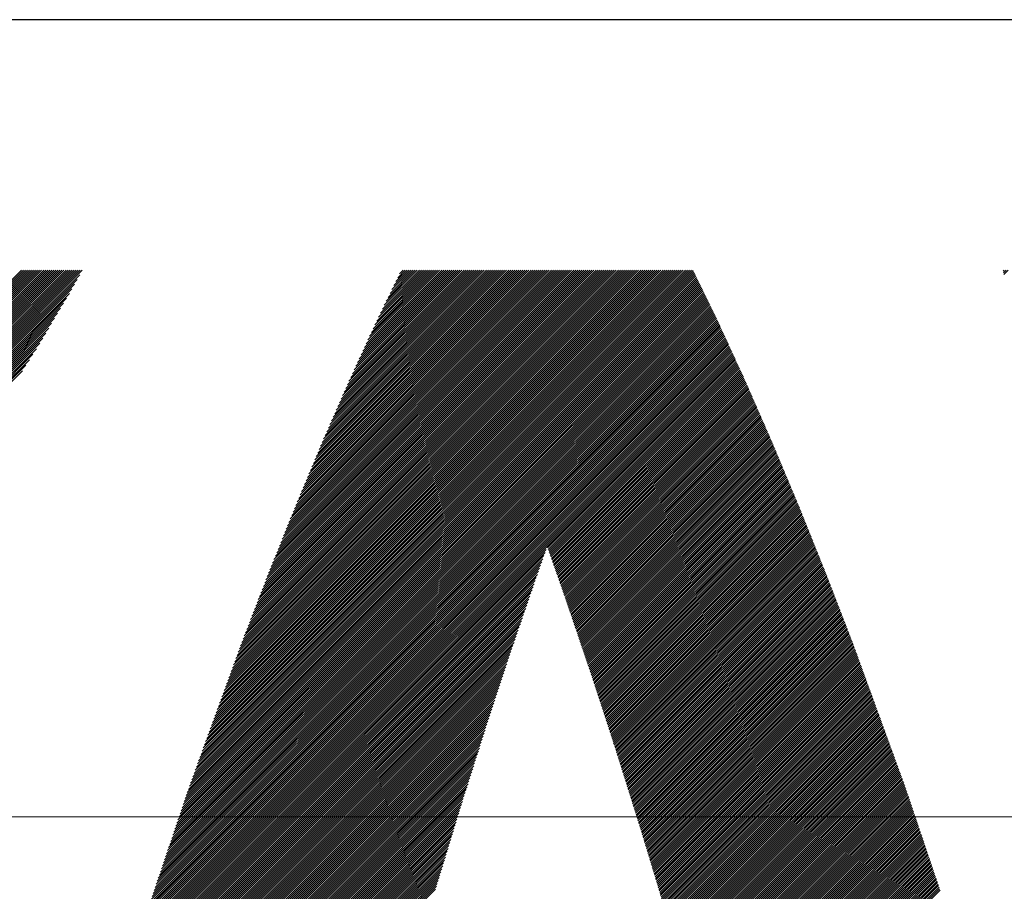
# Model space of a CAD drawing. Header units: millimetres. Extents: x 0 to 840, y 0 to 594.
# Tile 22 of 148: x 194.76 to 199.08, y 278.09 to 281.92. Entities that reach past the tile are written whole.
import ezdxf

# ---------------------------------------------------------------- set-up
doc = ezdxf.new("R2010")
doc.units = ezdxf.units.MM
doc.header["$LTSCALE"] = 0.36378
doc.linetypes.add('CENTER', pattern=[50.8, 31.75, -6.35, 6.35, -6.35])
doc.layers.add('NoLayerName_001', color=7, linetype='Continuous')
doc.layers.add('NoLayerName_002', color=7, linetype='Continuous')

# ---------------------------------------------------------------- blocks, each defined once
blk = doc.blocks.new('JZB_0013')
at = {"layer": 'NoLayerName_002', "color": 164, "linetype": 'Continuous', "lineweight": 25}
for p, q in [((14.2176, 2.3666), (16.6906, 4.8396)), ((14.2216, 2.3617), (16.6995, 4.8396)), ((14.2256, 2.3568), (16.7084, 4.8396)), ((14.2296, 2.3519), (16.7173, 4.8396)), ((14.2336, 2.347), (16.7262, 4.8396)), ((14.2376, 2.3421), (16.7351, 4.8396)), ((14.2416, 2.3372), (16.744, 4.8396)), ((14.2457, 2.3323), (16.7529, 4.8396)), ((14.2497, 2.3274), (16.7618, 4.8396)), ((14.2537, 2.3225), (16.7707, 4.8396)), ((14.2577, 2.3176), (16.7796, 4.8396)), ((14.2617, 2.3127), (16.7886, 4.8396)), ((14.2657, 2.3078), (16.7975, 4.8396)), ((14.2697, 2.3029), (16.8064, 4.8396)), ((14.2737, 2.298), (16.8153, 4.8396)), ((14.2777, 2.2931), (16.8242, 4.8396)), ((14.2817, 2.2882), (16.8331, 4.8396)), ((14.2856, 2.2832), (16.842, 4.8396)), ((14.2895, 2.2781), (16.8509, 4.8396)), ((14.2933, 2.273), (16.8598, 4.8396)), ((14.2971, 2.268), (16.8687, 4.8396)), ((14.3009, 2.2629), (16.8776, 4.8396)), ((14.3048, 2.2578), (16.8865, 4.8396)), ((14.3086, 2.2527), (16.8955, 4.8396)), ((14.3124, 2.2476), (16.9044, 4.8396)), ((14.3162, 2.2425), (16.9133, 4.8396)), ((14.3201, 2.2374), (16.9222, 4.8396)), ((14.3239, 2.2324), (16.9311, 4.8396)), ((14.3277, 2.2273), (16.94, 4.8396)), ((14.3315, 2.2222), (16.9489, 4.8396)), ((14.3354, 2.2171), (16.9578, 4.8396)), ((17.4634, 2.6727), (19.6307, 4.8399)), ((17.4685, 2.6867), (19.6218, 4.8399)), ((17.4737, 2.7007), (19.6129, 4.8399)), ((17.4788, 2.7147), (19.604, 4.8399)), ((17.4839, 2.7287), (19.595, 4.8399)), ((17.489, 2.7427), (19.5861, 4.8399)), ((17.4941, 2.7568), (19.5772, 4.8399)), ((17.4992, 2.7708), (19.5683, 4.8399)), ((17.5043, 2.7848), (19.5594, 4.8399)), ((17.5094, 2.7988), (19.5505, 4.8399)), ((17.5145, 2.8128), (19.5416, 4.8399)), ((17.5196, 2.8268), (19.5327, 4.8399)), ((17.5247, 2.8409), (19.5238, 4.8399)), ((17.5298, 2.8549), (19.5149, 4.8399)), ((17.5349, 2.8689), (19.506, 4.8399)), ((17.5401, 2.8829), (19.497, 4.8399)), ((17.5452, 2.8969), (19.4881, 4.8399)), ((17.5503, 2.9109), (19.4792, 4.8399)), ((17.5554, 2.925), (19.4703, 4.8399)), ((17.5605, 2.939), (19.4614, 4.8399)), ((17.5656, 2.953), (19.4525, 4.8399)), ((17.5707, 2.967), (19.4436, 4.8399)), ((17.5758, 2.981), (19.4347, 4.8399)), ((17.5809, 2.995), (19.4258, 4.8399)), ((17.586, 3.0091), (19.4169, 4.8399)), ((17.5911, 3.0231), (19.408, 4.8399)), ((17.5962, 3.0371), (19.3991, 4.8399)), ((17.6014, 3.0511), (19.3901, 4.8399)), ((17.6065, 3.0651), (19.3812, 4.8399)), ((17.6116, 3.0791), (19.3723, 4.8399)), ((17.6167, 3.0932), (19.3634, 4.8399)), ((17.6218, 3.1072), (19.3545, 4.8399)), ((17.6269, 3.1212), (19.3456, 4.8399)), ((17.632, 3.1352), (19.3367, 4.8399)), ((17.6371, 3.1492), (19.3278, 4.8399)), ((17.6422, 3.1632), (19.3189, 4.8399)), ((17.6473, 3.1773), (19.31, 4.8399)), ((17.6524, 3.1913), (19.3011, 4.8399)), ((17.6575, 3.2053), (19.2922, 4.8399)), ((17.6631, 3.2198), (19.2832, 4.8399)), ((17.6687, 3.2343), (19.2743, 4.8399)), ((17.6743, 3.2488), (19.2654, 4.8399)), ((17.6799, 3.2633), (19.2565, 4.8399)), ((17.6855, 3.2778), (19.2476, 4.8399)), ((17.6911, 3.2923), (19.2387, 4.8399)), ((17.6967, 3.3068), (19.2298, 4.8399)), ((17.7023, 3.3213), (19.2209, 4.8399)), ((17.7079, 3.3358), (19.212, 4.8399)), ((17.7135, 3.3504), (19.2031, 4.8399)), ((17.7191, 3.3649), (19.1942, 4.8399)), ((17.7247, 3.3794), (19.1853, 4.8399)), ((17.7303, 3.3939), (19.1763, 4.8399)), ((17.7359, 3.4084), (19.1674, 4.8399)), ((17.7415, 3.4229), (19.1585, 4.8399)), ((17.7471, 3.4374), (19.1496, 4.8399)), ((17.7527, 3.4519), (19.1407, 4.8399)), ((17.7583, 3.4664), (19.1318, 4.8399)), ((17.7639, 3.4809), (19.1229, 4.8399)), ((17.7695, 3.4954), (19.114, 4.8399)), ((17.7751, 3.5099), (19.1051, 4.8399)), ((17.7811, 3.5248), (19.0962, 4.8399)), ((17.7871, 3.5397), (19.0873, 4.8399)), ((17.7931, 3.5546), (19.0784, 4.8399)), ((17.799, 3.5695), (19.0694, 4.8399)), ((17.805, 3.5844), (19.0605, 4.8399)), ((17.811, 3.5993), (19.0516, 4.8399)), ((17.817, 3.6141), (19.0427, 4.8399)), ((17.8229, 3.629), (19.0338, 4.8399)), ((17.8289, 3.6439), (19.0249, 4.8399)), ((17.8349, 3.6588), (19.016, 4.8399)), ((17.8409, 3.6737), (19.0071, 4.8399)), ((17.8468, 3.6886), (18.9982, 4.8399)), ((17.8528, 3.7034), (18.9893, 4.8399)), ((17.8588, 3.7183), (18.9804, 4.8399)), ((17.8648, 3.7332), (18.9715, 4.8399)), ((17.8707, 3.7481), (18.9625, 4.8399)), ((17.8767, 3.763), (18.9536, 4.8399)), ((17.8827, 3.7779), (18.9447, 4.8399)), ((17.8887, 3.7927), (18.9358, 4.8399)), ((17.8948, 3.8078), (18.9269, 4.8399)), ((17.9012, 3.8231), (18.918, 4.8399)), ((17.9076, 3.8384), (18.9091, 4.8399)), ((17.914, 3.8537), (18.9002, 4.8399)), ((17.9204, 3.869), (18.8913, 4.8399)), ((17.9268, 3.8844), (18.8824, 4.8399)), ((17.9332, 3.8997), (18.8735, 4.8399)), ((17.9396, 3.915), (18.8646, 4.8399)), ((17.9461, 3.9303), (18.8556, 4.8399)), ((17.9525, 3.9456), (18.8467, 4.8399)), ((17.9589, 3.961), (18.8378, 4.8399)), ((17.9653, 3.9763), (18.8289, 4.8399)), ((17.9717, 3.9916), (18.82, 4.8399)), ((17.9781, 4.0069), (18.8111, 4.8399)), ((17.9845, 4.0222), (18.8022, 4.8399)), ((17.9909, 4.0375), (18.7933, 4.8399)), ((17.9973, 4.0529), (18.7844, 4.8399)), ((18.0038, 4.0682), (18.7755, 4.8399)), ((18.0102, 4.0835), (18.7666, 4.8399)), ((18.017, 4.0993), (18.7576, 4.8399)), ((18.024, 4.1151), (18.7487, 4.8399)), ((18.0309, 4.131), (18.7398, 4.8399)), ((18.0378, 4.1468), (18.7309, 4.8399)), ((18.0448, 4.1626), (18.722, 4.8399)), ((18.0517, 4.1785), (18.7131, 4.8399)), ((18.0586, 4.1943), (18.7042, 4.8399)), ((18.0656, 4.2102), (18.6953, 4.8399)), ((18.0725, 4.226), (18.6864, 4.8399)), ((18.0794, 4.2418), (18.6775, 4.8399)), ((18.0863, 4.2577), (18.6686, 4.8399)), ((18.0933, 4.2735), (18.6597, 4.8399)), ((18.1002, 4.2894), (18.6507, 4.8399)), ((18.1071, 4.3052), (18.6418, 4.8399)), ((18.1141, 4.321), (18.6329, 4.8399)), ((18.121, 4.3369), (18.624, 4.8399)), ((18.1279, 4.3527), (18.6151, 4.8399)), ((18.1355, 4.3692), (18.6062, 4.8399)), ((18.1431, 4.3857), (18.5973, 4.8399)), ((18.1506, 4.4021), (18.5884, 4.8399)), ((18.1582, 4.4186), (18.5795, 4.8399)), ((18.1658, 4.4351), (18.5706, 4.8399)), ((18.1733, 4.4516), (18.5617, 4.8399)), ((18.1809, 4.4681), (18.5528, 4.8399)), ((18.1885, 4.4845), (18.5438, 4.8399)), ((18.1961, 4.501), (18.5349, 4.8399)), ((18.2036, 4.5175), (18.526, 4.8399)), ((18.2112, 4.534), (18.5171, 4.8399)), ((18.2188, 4.5505), (18.5082, 4.8399)), ((18.2263, 4.5669), (18.4993, 4.8399)), ((18.2339, 4.5834), (18.4904, 4.8399)), ((18.2415, 4.5999), (18.4815, 4.8399)), ((18.2496, 4.6169), (18.4726, 4.8399)), ((18.258, 4.6342), (18.4637, 4.8399)), ((18.2664, 4.6515), (18.4548, 4.8399)), ((18.2748, 4.6689), (18.4459, 4.8399)), ((18.2832, 4.6862), (18.4369, 4.8399)), ((18.2916, 4.7035), (18.428, 4.8399)), ((18.3, 4.7208), (18.4191, 4.8399)), ((18.3084, 4.7381), (18.4102, 4.8399)), ((18.3168, 4.7554), (18.4013, 4.8399)), ((18.3252, 4.7727), (18.3924, 4.8399)), ((18.3336, 4.79), (18.3835, 4.8399)), ((18.342, 4.8073), (18.3746, 4.8399)), ((18.3504, 4.8246), (18.3657, 4.8399)), ((20.9989, 4.8362), (21.0026, 4.8399)), ((21.0005, 4.8289), (21.0115, 4.8399)), ((21.0021, 4.8216), (21.0204, 4.8399)), ((14.3392, 2.212), (16.9471, 4.82)), ((14.343, 2.2069), (16.9356, 4.7996)), ((17.4232, 2.5611), (19.6588, 4.7967)), ((17.4277, 2.5746), (19.6559, 4.8027)), ((17.4328, 2.5886), (19.653, 4.8087)), ((17.4379, 2.6026), (19.6501, 4.8147)), ((17.443, 2.6166), (19.6471, 4.8207)), ((17.4481, 2.6306), (19.6442, 4.8267)), ((17.4532, 2.6446), (19.6413, 4.8327)), ((17.4583, 2.6586), (19.6384, 4.8387)), ((14.3468, 2.2019), (16.9241, 4.7792)), ((14.3506, 2.1968), (16.9126, 4.7588)), ((17.3914, 2.467), (19.6792, 4.7548)), ((17.3959, 2.4804), (19.6762, 4.7608)), ((17.4005, 2.4939), (19.6733, 4.7667)), ((17.405, 2.5073), (19.6704, 4.7727)), ((17.4095, 2.5208), (19.6675, 4.7787)), ((17.4141, 2.5342), (19.6646, 4.7847)), ((17.4186, 2.5477), (19.6617, 4.7907)), ((14.3545, 2.1917), (16.9011, 4.7383)), ((14.3583, 2.1866), (16.889, 4.7173)), ((17.3596, 2.3728), (19.6995, 4.7128)), ((17.3641, 2.3863), (19.6966, 4.7188)), ((17.3687, 2.3997), (19.6937, 4.7248)), ((17.3732, 2.4132), (19.6908, 4.7308)), ((17.3778, 2.4266), (19.6879, 4.7368)), ((17.3823, 2.4401), (19.685, 4.7428)), ((17.3868, 2.4535), (19.6821, 4.7488)), ((14.3621, 2.1815), (16.8759, 4.6953)), ((14.3659, 2.1764), (16.8628, 4.6733)), ((17.3278, 2.2787), (19.7199, 4.6708)), ((17.3324, 2.2922), (19.717, 4.6768)), ((17.3369, 2.3056), (19.7141, 4.6828)), ((17.3415, 2.3191), (19.7112, 4.6888)), ((17.346, 2.3325), (19.7083, 4.6948)), ((17.3505, 2.346), (19.7053, 4.7008)), ((17.3551, 2.3594), (19.7024, 4.7068)), ((14.3698, 2.1713), (16.8497, 4.6513)), ((14.3736, 2.1663), (16.8366, 4.6293)), ((17.2961, 2.1846), (19.7403, 4.6288)), ((17.3006, 2.198), (19.7374, 4.6348)), ((17.3051, 2.2115), (19.7345, 4.6408)), ((17.3097, 2.2249), (19.7315, 4.6468)), ((17.3142, 2.2384), (19.7286, 4.6528)), ((17.3188, 2.2518), (19.7257, 4.6588)), ((17.3233, 2.2653), (19.7228, 4.6648)), ((14.3774, 2.1612), (16.8235, 4.6073)), ((14.3812, 2.1561), (16.8104, 4.5853)), ((17.2597, 2.077), (19.7631, 4.5804)), ((17.2643, 2.0904), (19.7603, 4.5865)), ((17.2688, 2.1039), (19.7575, 4.5926)), ((17.2734, 2.1173), (19.7547, 4.5987)), ((17.2779, 2.1308), (19.7519, 4.6048)), ((17.2824, 2.1442), (19.749, 4.6108)), ((17.287, 2.1577), (19.7461, 4.6168)), ((17.2915, 2.1711), (19.7432, 4.6228)), ((14.3851, 2.151), (16.7973, 4.5633)), ((14.3889, 2.1459), (16.7842, 4.5413)), ((17.228, 1.9829), (19.7827, 4.5376)), ((17.2325, 1.9963), (19.7799, 4.5437)), ((17.2371, 2.0098), (19.7771, 4.5499)), ((17.2416, 2.0232), (19.7743, 4.556)), ((17.2461, 2.0367), (19.7715, 4.5621)), ((17.2507, 2.0501), (19.7687, 4.5682)), ((17.2552, 2.0636), (19.7659, 4.5743)), ((14.3927, 2.1408), (16.7711, 4.5193)), ((14.3965, 2.1358), (16.7564, 4.4956)), ((17.1977, 1.8902), (19.8024, 4.4949)), ((17.2017, 1.9032), (19.7996, 4.501)), ((17.2057, 1.9161), (19.7968, 4.5071)), ((17.2098, 1.9291), (19.794, 4.5132)), ((17.2144, 1.9425), (19.7912, 4.5193)), ((17.2189, 1.956), (19.7884, 4.5254)), ((17.2234, 1.9694), (19.7856, 4.5315)), ((14.4004, 2.1307), (16.7411, 4.4714)), ((17.1696, 1.7998), (19.822, 4.4522)), ((17.1736, 1.8127), (19.8192, 4.4583)), ((17.1776, 1.8256), (19.8164, 4.4644)), ((17.1816, 1.8385), (19.8136, 4.4705)), ((17.1857, 1.8515), (19.8108, 4.4766)), ((17.1897, 1.8644), (19.808, 4.4827)), ((17.1937, 1.8773), (19.8052, 4.4888)), ((14.4042, 2.1256), (16.7258, 4.4472)), ((14.408, 2.1205), (16.7104, 4.4229)), ((18.9998, 3.621), (19.8248, 4.4461)), ((19.0021, 3.6145), (19.8276, 4.44)), ((19.0044, 3.6079), (19.8304, 4.4339)), ((19.0068, 3.6013), (19.8332, 4.4278)), ((19.0091, 3.5947), (19.836, 4.4217)), ((19.0114, 3.5882), (19.8388, 4.4156)), ((19.0138, 3.5816), (19.8416, 4.4095)), ((14.4118, 2.1154), (16.6951, 4.3987)), ((19.0161, 3.575), (19.8444, 4.4033)), ((19.0184, 3.5684), (19.8472, 4.3972)), ((19.0207, 3.5618), (19.85, 4.3911)), ((19.023, 3.5552), (19.8529, 4.385)), ((19.0253, 3.5486), (19.8557, 4.3789)), ((19.0276, 3.542), (19.8585, 4.3728)), ((19.03, 3.5354), (19.8613, 4.3667)), ((19.0323, 3.5288), (19.8641, 4.3606)), ((19.0346, 3.5222), (19.8669, 4.3545)), ((19.0369, 3.5156), (19.8696, 4.3483)), ((19.0392, 3.509), (19.8723, 4.3421)), ((19.0415, 3.5024), (19.875, 4.3359)), ((19.0438, 3.4958), (19.8777, 4.3297)), ((19.0461, 3.4892), (19.8805, 4.3236)), ((19.0484, 3.4826), (19.8832, 4.3174)), ((19.0507, 3.476), (19.8859, 4.3112)), ((19.0531, 3.4694), (19.8886, 4.305)), ((19.0554, 3.4628), (19.8913, 4.2988)), ((19.0577, 3.4562), (19.894, 4.2926)), ((19.06, 3.4496), (19.8967, 4.2864)), ((19.0623, 3.443), (19.8994, 4.2802)), ((19.0646, 3.4364), (19.9021, 4.274)), ((19.0669, 3.4298), (19.9049, 4.2678)), ((19.0692, 3.4232), (19.9076, 4.2616)), ((19.0715, 3.4166), (19.9103, 4.2554)), ((19.0738, 3.41), (19.913, 4.2492)), ((19.0761, 3.4034), (19.9157, 4.243)), ((19.0784, 3.3967), (19.9184, 4.2368)), ((19.0806, 3.3901), (19.9211, 4.2306)), ((19.0829, 3.3834), (19.9238, 4.2244)), ((19.0851, 3.3768), (19.9265, 4.2182)), ((19.0874, 3.3701), (19.9293, 4.212)), ((19.0896, 3.3635), (19.932, 4.2058)), ((19.0919, 3.3568), (19.9347, 4.1996)), ((19.0941, 3.3502), (19.9374, 4.1934)), ((19.0964, 3.3435), (19.9401, 4.1872)), ((19.0987, 3.3369), (19.9428, 4.181)), ((19.1009, 3.3302), (19.9455, 4.1748)), ((19.1032, 3.3236), (19.9482, 4.1686)), ((19.1054, 3.3169), (19.9509, 4.1624)), ((19.1077, 3.3103), (19.9537, 4.1562)), ((19.1099, 3.3036), (19.9564, 4.15)), ((19.1122, 3.2969), (19.9591, 4.1438)), ((19.1144, 3.2903), (19.9618, 4.1376)), ((19.1167, 3.2836), (19.9645, 4.1314)), ((19.119, 3.277), (19.9672, 4.1252)), ((19.1212, 3.2703), (19.9699, 4.119)), ((19.1235, 3.2637), (19.9726, 4.1129)), ((19.1257, 3.257), (19.9754, 4.1067)), ((19.128, 3.2504), (19.9781, 4.1005)), ((19.1302, 3.2437), (19.9808, 4.0943)), ((19.1325, 3.2371), (19.9835, 4.0881)), ((19.1347, 3.2304), (19.9862, 4.0818)), ((19.137, 3.2238), (19.9888, 4.0755)), ((19.1393, 3.2171), (19.9914, 4.0693)), ((19.1415, 3.2105), (19.994, 4.063)), ((19.1438, 3.2038), (19.9967, 4.0567)), ((19.146, 3.1972), (19.9993, 4.0504)), ((19.1483, 3.1905), (20.0019, 4.0441)), ((19.1505, 3.1838), (20.0046, 4.0379)), ((19.1528, 3.1772), (20.0072, 4.0316)), ((19.155, 3.1705), (20.0098, 4.0253)), ((19.1573, 3.1639), (20.0124, 4.019)), ((19.1596, 3.1572), (20.0151, 4.0127)), ((19.1618, 3.1506), (20.0177, 4.0065)), ((19.1641, 3.1439), (20.0203, 4.0002)), ((19.1663, 3.1373), (20.0229, 3.9939)), ((19.1686, 3.1306), (20.0256, 3.9876)), ((19.1708, 3.124), (20.0282, 3.9813)), ((19.1731, 3.1173), (20.0308, 3.9751)), ((19.1753, 3.1107), (20.0335, 3.9688)), ((19.1776, 3.104), (20.0361, 3.9625)), ((19.1799, 3.0974), (20.0387, 3.9562)), ((19.1821, 3.0907), (20.0413, 3.9499)), ((19.1844, 3.084), (20.044, 3.9437)), ((19.1866, 3.0774), (20.0466, 3.9374)), ((19.1889, 3.0707), (20.0492, 3.9311)), ((19.1911, 3.064), (20.0519, 3.9248)), ((19.1932, 3.0573), (20.0545, 3.9185)), ((19.1954, 3.0506), (20.0571, 3.9123)), ((19.1976, 3.0439), (20.0597, 3.906)), ((19.1998, 3.0371), (20.0624, 3.8997)), ((19.202, 3.0304), (20.065, 3.8934)), ((19.2042, 3.0237), (20.0676, 3.8871)), ((19.2064, 3.017), (20.0703, 3.8809)), ((19.2086, 3.0103), (20.0729, 3.8746)), ((19.2107, 3.0035), (20.0755, 3.8683)), ((19.2129, 2.9968), (20.0781, 3.862)), ((19.2151, 2.9901), (20.0808, 3.8557)), ((19.2173, 2.9834), (20.0834, 3.8495)), ((19.2195, 2.9767), (20.086, 3.8432)), ((19.2217, 2.9699), (20.0886, 3.8369)), ((19.2239, 2.9632), (20.0913, 3.8306)), ((19.2261, 2.9565), (20.0939, 3.8243)), ((19.2283, 2.9498), (20.0965, 3.818)), ((19.2304, 2.9431), (20.0992, 3.8118)), ((19.2326, 2.9363), (20.1018, 3.8055)), ((19.2348, 2.9296), (20.1044, 3.7992)), ((19.237, 2.9229), (20.1069, 3.7928)), ((19.2392, 2.9162), (20.1095, 3.7864)), ((19.2414, 2.9095), (20.112, 3.7801)), ((19.2436, 2.9027), (20.1146, 3.7737)), ((19.2458, 2.896), (20.1171, 3.7674)), ((19.248, 2.8893), (20.1197, 3.761)), ((19.2501, 2.8826), (20.1222, 3.7547)), ((19.2523, 2.8759), (20.1248, 3.7483)), ((19.2545, 2.8691), (20.1273, 3.742)), ((19.2567, 2.8624), (20.1299, 3.7356)), ((19.2589, 2.8557), (20.1324, 3.7292)), ((19.2611, 2.849), (20.135, 3.7229)), ((19.2633, 2.8423), (20.1375, 3.7165)), ((19.2655, 2.8355), (20.1401, 3.7102)), ((19.2677, 2.8288), (20.1426, 3.7038)), ((19.2698, 2.8221), (20.1452, 3.6975)), ((19.272, 2.8154), (20.1478, 3.6911)), ((19.2742, 2.8087), (20.1503, 3.6847)), ((19.2764, 2.8019), (20.1529, 3.6784)), ((19.2786, 2.7952), (20.1554, 3.672)), ((19.2808, 2.7885), (20.158, 3.6657)), ((19.283, 2.7818), (20.1605, 3.6593)), ((19.2852, 2.7751), (20.1631, 3.653)), ((19.2873, 2.7683), (20.1656, 3.6466)), ((19.2895, 2.7616), (20.1682, 3.6402)), ((19.2917, 2.7549), (20.1707, 3.6339)), ((17.1575, 1.761), (18.9835, 3.587)), ((17.1616, 1.7739), (18.9884, 3.6007)), ((17.1656, 1.7868), (18.9933, 3.6145)), ((19.2939, 2.7482), (20.1733, 3.6275)), ((19.2961, 2.7415), (20.1758, 3.6212)), ((19.2983, 2.7347), (20.1784, 3.6148)), ((19.3005, 2.728), (20.1809, 3.6085)), ((19.3026, 2.7212), (20.1835, 3.6021)), ((19.3047, 2.7144), (20.186, 3.5958)), ((19.3069, 2.7077), (20.1886, 3.5894)), ((17.1455, 1.7222), (18.969, 3.5457)), ((17.1495, 1.7351), (18.9738, 3.5595)), ((17.1535, 1.7481), (18.9787, 3.5732)), ((19.309, 2.7009), (20.1911, 3.583)), ((19.3111, 2.6941), (20.1937, 3.5767)), ((19.3132, 2.6873), (20.1962, 3.5703)), ((19.3154, 2.6805), (20.1988, 3.564)), ((19.3175, 2.6738), (20.2013, 3.5576)), ((19.3196, 2.667), (20.2039, 3.5513)), ((19.3217, 2.6602), (20.2064, 3.5449)), ((17.1334, 1.6834), (18.9546, 3.5046)), ((17.1374, 1.6964), (18.9593, 3.5182)), ((17.1415, 1.7093), (18.9641, 3.5319)), ((19.3239, 2.6534), (20.209, 3.5385)), ((19.326, 2.6466), (20.2115, 3.5322)), ((19.3281, 2.6398), (20.2141, 3.5258)), ((19.3302, 2.6331), (20.2167, 3.5195)), ((19.3324, 2.6263), (20.2192, 3.5131)), ((19.3345, 2.6195), (20.2217, 3.5067)), ((19.3366, 2.6127), (20.2242, 3.5003)), ((17.1214, 1.6447), (18.9406, 3.4639)), ((17.1254, 1.6576), (18.9453, 3.4775)), ((17.1294, 1.6705), (18.95, 3.4911)), ((19.3387, 2.6059), (20.2267, 3.4939)), ((19.3409, 2.5991), (20.2292, 3.4874)), ((19.343, 2.5924), (20.2317, 3.481)), ((19.3451, 2.5856), (20.2341, 3.4746)), ((19.3472, 2.5788), (20.2366, 3.4682)), ((19.3494, 2.572), (20.2391, 3.4617)), ((17.1093, 1.6059), (18.9267, 3.4232)), ((17.1133, 1.6188), (18.9313, 3.4368)), ((17.1174, 1.6317), (18.936, 3.4504)), ((19.3515, 2.5652), (20.2416, 3.4553)), ((19.3536, 2.5585), (20.2441, 3.4489)), ((19.3558, 2.5517), (20.2465, 3.4425)), ((19.3579, 2.5449), (20.249, 3.436)), ((19.36, 2.5381), (20.2515, 3.4296)), ((19.3621, 2.5313), (20.254, 3.4232)), ((19.3643, 2.5245), (20.2565, 3.4167)), ((17.0973, 1.5671), (18.9127, 3.3825)), ((17.1013, 1.58), (18.9174, 3.3961)), ((17.1053, 1.5929), (18.922, 3.4097)), ((19.3664, 2.5178), (20.2589, 3.4103)), ((19.3685, 2.511), (20.2614, 3.4039)), ((19.3706, 2.5042), (20.2639, 3.3975)), ((19.3728, 2.4974), (20.2664, 3.391)), ((19.3749, 2.4906), (20.2689, 3.3846)), ((19.377, 2.4838), (20.2713, 3.3782)), ((19.3791, 2.4771), (20.2738, 3.3717)), ((17.0812, 1.5154), (18.8941, 3.3283)), ((17.0852, 1.5283), (18.8987, 3.3418)), ((17.0892, 1.5412), (18.9034, 3.3554)), ((17.0933, 1.5542), (18.9081, 3.369)), ((19.3813, 2.4703), (20.2763, 3.3653)), ((19.3834, 2.4635), (20.2788, 3.3589)), ((19.3855, 2.4567), (20.2813, 3.3525)), ((19.3876, 2.4499), (20.2837, 3.346)), ((19.3898, 2.4432), (20.2862, 3.3396)), ((19.3919, 2.4364), (20.2887, 3.3332)), ((19.394, 2.4296), (20.2912, 3.3268)), ((17.0691, 1.4766), (18.8801, 3.2876)), ((17.0732, 1.4895), (18.8848, 3.3011)), ((17.0772, 1.5025), (18.8894, 3.3147)), ((19.3961, 2.4228), (20.2937, 3.3203)), ((19.3983, 2.416), (20.2961, 3.3139)), ((19.4004, 2.4092), (20.2986, 3.3075)), ((19.4025, 2.4025), (20.3011, 3.301)), ((19.4047, 2.3957), (20.3036, 3.2946)), ((19.4068, 2.3889), (20.3061, 3.2882)), ((17.0571, 1.4378), (18.8661, 3.2469)), ((17.0611, 1.4508), (18.8708, 3.2604)), ((17.0651, 1.4637), (18.8755, 3.274)), ((19.4089, 2.3821), (20.3085, 3.2818)), ((19.411, 2.3753), (20.311, 3.2753)), ((19.413, 2.3684), (20.3135, 3.2689)), ((19.4151, 2.3616), (20.316, 3.2625)), ((19.4172, 2.3548), (20.3185, 3.256)), ((19.4192, 2.3479), (20.321, 3.2496)), ((19.4213, 2.3411), (20.3234, 3.2432)), ((17.045, 1.3991), (18.8522, 3.2062)), ((17.0491, 1.412), (18.8568, 3.2198)), ((17.0531, 1.4249), (18.8615, 3.2333)), ((19.4234, 2.3342), (20.3259, 3.2368)), ((19.4254, 2.3274), (20.3284, 3.2303)), ((19.4275, 2.3205), (20.3309, 3.2239)), ((19.4296, 2.3137), (20.3334, 3.2175)), ((19.4316, 2.3069), (20.3358, 3.211)), ((19.4337, 2.3), (20.3383, 3.2046)), ((19.4358, 2.2932), (20.3407, 3.1981)), ((17.033, 1.3603), (18.8386, 3.1659)), ((17.037, 1.3732), (18.843, 3.1792)), ((17.041, 1.3861), (18.8475, 3.1926)), ((19.4378, 2.2863), (20.3431, 3.1916)), ((19.4399, 2.2795), (20.3454, 3.185)), ((19.442, 2.2727), (20.3478, 3.1785)), ((19.444, 2.2658), (20.3502, 3.172)), ((19.4461, 2.259), (20.3526, 3.1654)), ((19.4482, 2.2521), (20.355, 3.1589)), ((17.0169, 1.3086), (18.8211, 3.1127)), ((17.0209, 1.3215), (18.8254, 3.126)), ((17.025, 1.3344), (18.8298, 3.1393)), ((17.029, 1.3474), (18.8342, 3.1526)), ((19.4502, 2.2453), (20.3573, 3.1524)), ((19.4523, 2.2384), (20.3597, 3.1459)), ((19.4544, 2.2316), (20.3621, 3.1393)), ((19.4564, 2.2248), (20.3645, 3.1328)), ((19.4585, 2.2179), (20.3669, 3.1263)), ((19.4606, 2.2111), (20.3692, 3.1197)), ((19.4626, 2.2042), (20.3716, 3.1132)), ((17.0052, 1.2702), (18.8079, 3.0728)), ((17.0089, 1.2827), (18.8123, 3.0861)), ((17.0129, 1.2956), (18.8167, 3.0994)), ((19.4647, 2.1974), (20.374, 3.1067)), ((19.4668, 2.1906), (20.3764, 3.1001)), ((19.4688, 2.1837), (20.3788, 3.0936)), ((19.4709, 2.1769), (20.3811, 3.0871)), ((19.473, 2.17), (20.3835, 3.0806)), ((19.475, 2.1632), (20.3859, 3.074)), ((19.4771, 2.1563), (20.3883, 3.0675)), ((16.9947, 1.2329), (18.7948, 3.033)), ((16.9982, 1.2453), (18.7992, 3.0463)), ((17.0017, 1.2578), (18.8035, 3.0596)), ((19.4792, 2.1495), (20.3907, 3.061)), ((19.4812, 2.1427), (20.393, 3.0544)), ((19.4833, 2.1358), (20.3954, 3.0479)), ((19.4854, 2.129), (20.3978, 3.0414)), ((19.4874, 2.1221), (20.4002, 3.0349)), ((19.4895, 2.1153), (20.4025, 3.0283)), ((16.9842, 1.1957), (18.7816, 2.9931)), ((16.9877, 1.2081), (18.786, 3.0064)), ((16.9912, 1.2205), (18.7904, 3.0197)), ((19.4916, 2.1084), (20.4049, 3.0218)), ((19.4936, 2.1016), (20.4073, 3.0153)), ((19.4957, 2.0948), (20.4097, 3.0087)), ((19.4978, 2.0879), (20.4121, 3.0022)), ((19.4998, 2.0811), (20.4144, 2.9957)), ((19.5019, 2.0742), (20.4168, 2.9892)), ((19.504, 2.0674), (20.4192, 2.9826)), ((16.9702, 1.1461), (18.7641, 2.9399)), ((16.9737, 1.1585), (18.7685, 2.9532)), ((16.9772, 1.1709), (18.7729, 2.9665)), ((16.9807, 1.1833), (18.7772, 2.9798)), ((19.506, 2.0606), (20.4216, 2.9761)), ((19.5081, 2.0537), (20.424, 2.9696)), ((19.5102, 2.0469), (20.4263, 2.963)), ((19.5122, 2.04), (20.4287, 2.9565)), ((19.5143, 2.0332), (20.4311, 2.95)), ((19.5163, 2.0263), (20.4335, 2.9434)), ((16.9597, 1.1088), (18.7509, 2.9001)), ((16.9632, 1.1212), (18.7553, 2.9134)), ((16.9667, 1.1336), (18.7597, 2.9266)), ((19.5184, 2.0194), (20.4359, 2.9369)), ((19.5204, 2.0125), (20.4382, 2.9304)), ((19.5224, 2.0057), (20.4406, 2.9239)), ((19.5244, 1.9988), (20.443, 2.9173)), ((19.5265, 1.9919), (20.4454, 2.9108)), ((19.5285, 1.985), (20.4478, 2.9043)), ((19.5305, 1.9781), (20.4501, 2.8977)), ((16.9492, 1.0716), (18.7378, 2.8602)), ((16.9527, 1.084), (18.7422, 2.8735)), ((16.9562, 1.0964), (18.7466, 2.8868)), ((19.5325, 1.9712), (20.4525, 2.8912)), ((19.5346, 1.9643), (20.4549, 2.8847)), ((19.5366, 1.9575), (20.4573, 2.8782)), ((19.5386, 1.9506), (20.4597, 2.8716)), ((19.5406, 1.9437), (20.462, 2.8651)), ((19.5426, 1.9368), (20.4644, 2.8586)), ((19.5447, 1.9299), (20.4668, 2.852)), ((16.9387, 1.0343), (18.7251, 2.8207)), ((16.9422, 1.0468), (18.7292, 2.8338)), ((16.9457, 1.0592), (18.7334, 2.8469)), ((19.5467, 1.923), (20.4692, 2.8455)), ((19.5487, 1.9161), (20.4716, 2.839)), ((19.5507, 1.9093), (20.4739, 2.8325)), ((19.5528, 1.9024), (20.4763, 2.8259)), ((19.5548, 1.8955), (20.4787, 2.8194)), ((19.5568, 1.8886), (20.4811, 2.8129)), ((16.9247, 0.9847), (18.7085, 2.7685)), ((16.9282, 0.9971), (18.7126, 2.7816)), ((16.9317, 1.0095), (18.7168, 2.7946)), ((16.9352, 1.0219), (18.7209, 2.8077)), ((19.5588, 1.8817), (20.4834, 2.8063)), ((19.5608, 1.8748), (20.4858, 2.7998)), ((19.5629, 1.8679), (20.4882, 2.7933)), ((19.5649, 1.8611), (20.4906, 2.7868)), ((19.5669, 1.8542), (20.493, 2.7802)), ((19.5689, 1.8473), (20.4953, 2.7737)), ((19.5709, 1.8404), (20.4977, 2.7672)), ((16.9141, 0.9475), (18.6961, 2.7294)), ((16.9177, 0.9599), (18.7002, 2.7424)), ((16.9212, 0.9723), (18.7044, 2.7555)), ((18.6234, 0.8394), (20.512, 2.728)), ((19.5729, 1.8335), (20.5001, 2.7606)), ((19.5749, 1.8266), (20.5025, 2.7541)), ((19.5769, 1.8196), (20.5049, 2.7476)), ((19.5789, 1.8127), (20.5072, 2.741)), ((19.5809, 1.8058), (20.5096, 2.7345)), ((16.9036, 0.9102), (18.6837, 2.6902)), ((16.9071, 0.9226), (18.6878, 2.7033)), ((16.9106, 0.935), (18.6919, 2.7163)), ((18.6323, 0.8394), (20.5144, 2.7215)), ((18.6412, 0.8394), (20.5168, 2.7149)), ((18.6501, 0.8394), (20.5191, 2.7084)), ((18.659, 0.8394), (20.5215, 2.7019)), ((18.668, 0.8394), (20.5239, 2.6953)), ((18.6769, 0.8394), (20.5263, 2.6888)), ((18.6858, 0.8394), (20.5287, 2.6823)), ((16.8896, 0.8606), (18.6671, 2.638)), ((16.8931, 0.873), (18.6712, 2.6511)), ((16.8966, 0.8854), (18.6754, 2.6641)), ((16.9001, 0.8978), (18.6795, 2.6772)), ((18.6947, 0.8394), (20.531, 2.6758)), ((18.7036, 0.8394), (20.5334, 2.6692)), ((18.7125, 0.8394), (20.5358, 2.6627)), ((18.7214, 0.8394), (20.5382, 2.6562)), ((18.7303, 0.8394), (20.5406, 2.6496)), ((18.7392, 0.8394), (20.5429, 2.6431)), ((18.7481, 0.8394), (20.5453, 2.6366)), ((16.8791, 0.8233), (18.6547, 2.5989)), ((16.8826, 0.8358), (18.6588, 2.6119)), ((16.8861, 0.8482), (18.6629, 2.625)), ((18.757, 0.8394), (20.5477, 2.6301)), ((18.7659, 0.8394), (20.5501, 2.6235)), ((18.7749, 0.8394), (20.5524, 2.617)), ((18.7838, 0.8394), (20.5548, 2.6105)), ((18.7927, 0.8394), (20.5572, 2.6039)), ((18.8016, 0.8394), (20.5596, 2.5974)), ((16.8686, 0.7861), (18.6422, 2.5597)), ((16.8721, 0.7985), (18.6464, 2.5728)), ((16.8756, 0.8109), (18.6505, 2.5858)), ((18.8105, 0.8394), (20.562, 2.5909)), ((18.8194, 0.8394), (20.5643, 2.5844)), ((18.8283, 0.8394), (20.5667, 2.5778)), ((18.8372, 0.8394), (20.569, 2.5712)), ((18.8461, 0.8394), (20.5713, 2.5646)), ((18.855, 0.8394), (20.5735, 2.5579)), ((18.8639, 0.8394), (20.5758, 2.5512)), ((16.8546, 0.7365), (18.6257, 2.5075)), ((16.8581, 0.7489), (18.6298, 2.5206)), ((16.8616, 0.7613), (18.6339, 2.5336)), ((16.8651, 0.7737), (18.6381, 2.5467)), ((18.8728, 0.8394), (20.578, 2.5446)), ((18.8818, 0.8394), (20.5803, 2.5379)), ((18.8907, 0.8394), (20.5825, 2.5313)), ((18.8996, 0.8394), (20.5848, 2.5246)), ((18.9085, 0.8394), (20.587, 2.5179)), ((18.9174, 0.8394), (20.5893, 2.5113)), ((16.8441, 0.6992), (18.6137, 2.4689)), ((16.8476, 0.7116), (18.6176, 2.4817)), ((16.8511, 0.724), (18.6216, 2.4945)), ((18.9263, 0.8394), (20.5915, 2.5046)), ((18.9352, 0.8394), (20.5938, 2.498)), ((18.9441, 0.8394), (20.596, 2.4913)), ((18.953, 0.8394), (20.5983, 2.4846)), ((18.9619, 0.8394), (20.6005, 2.478)), ((18.9708, 0.8394), (20.6028, 2.4713)), ((18.9797, 0.8394), (20.605, 2.4647)), ((16.8336, 0.662), (18.6019, 2.4304)), ((16.8371, 0.6744), (18.6059, 2.4432)), ((16.8406, 0.6868), (18.6098, 2.456)), ((18.9887, 0.8394), (20.6073, 2.458)), ((18.9976, 0.8394), (20.6095, 2.4513)), ((19.0065, 0.8394), (20.6117, 2.4447)), ((19.0154, 0.8394), (20.614, 2.438)), ((19.0243, 0.8394), (20.6162, 2.4314)), ((19.0332, 0.8394), (20.6185, 2.4247)), ((16.8206, 0.6134), (18.5862, 2.379)), ((16.8237, 0.6254), (18.5902, 2.3919)), ((16.8268, 0.6374), (18.5941, 2.4047)), ((16.8301, 0.6496), (18.598, 2.4175)), ((19.0421, 0.8394), (20.6207, 2.418)), ((19.051, 0.8394), (20.623, 2.4114)), ((19.0599, 0.8394), (20.6252, 2.4047)), ((19.0688, 0.8394), (20.6275, 2.3981)), ((19.0777, 0.8394), (20.6297, 2.3914)), ((19.0866, 0.8394), (20.632, 2.3847)), ((19.0956, 0.8394), (20.6342, 2.3781)), ((16.8113, 0.5773), (18.5745, 2.3405)), ((16.8144, 0.5894), (18.5784, 2.3534)), ((16.8175, 0.6014), (18.5823, 2.3662)), ((19.1045, 0.8394), (20.6365, 2.3714)), ((19.1134, 0.8394), (20.6387, 2.3648)), ((19.1223, 0.8394), (20.641, 2.3581)), ((19.1312, 0.8394), (20.6432, 2.3514)), ((19.1401, 0.8394), (20.6455, 2.3448)), ((19.149, 0.8394), (20.6477, 2.3381)), ((16.802, 0.5413), (18.5627, 2.302)), ((16.8051, 0.5533), (18.5666, 2.3149)), ((16.8082, 0.5653), (18.5706, 2.3277)), ((19.1579, 0.8394), (20.65, 2.3315)), ((19.1668, 0.8394), (20.6522, 2.3248)), ((19.1757, 0.8394), (20.6545, 2.3181)), ((19.1846, 0.8394), (20.6567, 2.3115)), ((19.1935, 0.8394), (20.659, 2.3048)), ((19.2025, 0.8394), (20.6612, 2.2981)), ((19.2114, 0.8394), (20.6635, 2.2915)), ((16.7896, 0.4933), (18.547, 2.2507)), ((16.7927, 0.5053), (18.5509, 2.2635)), ((16.7958, 0.5173), (18.5549, 2.2764)), ((16.7989, 0.5293), (18.5588, 2.2892)), ((19.2203, 0.8394), (20.6657, 2.2848)), ((19.2292, 0.8394), (20.668, 2.2782)), ((19.2381, 0.8394), (20.6702, 2.2715)), ((19.247, 0.8394), (20.6724, 2.2648)), ((19.2559, 0.8394), (20.6747, 2.2582)), ((19.2648, 0.8394), (20.6769, 2.2515)), ((16.7802, 0.4572), (18.5352, 2.2122)), ((16.7833, 0.4692), (18.5392, 2.225)), ((16.7865, 0.4812), (18.5431, 2.2379)), ((19.2737, 0.8394), (20.6792, 2.2449)), ((19.2826, 0.8394), (20.6814, 2.2382)), ((19.2915, 0.8394), (20.6837, 2.2315)), ((19.3004, 0.8394), (20.6859, 2.2249)), ((19.3094, 0.8394), (20.6882, 2.2182)), ((19.3183, 0.8394), (20.6904, 2.2116)), ((19.3272, 0.8394), (20.6927, 2.2049)), ((16.7678, 0.4092), (18.5195, 2.1609)), ((16.7709, 0.4212), (18.5235, 2.1737)), ((16.774, 0.4332), (18.5274, 2.1865)), ((16.7771, 0.4452), (18.5313, 2.1994)), ((19.3361, 0.8394), (20.6949, 2.1982)), ((19.345, 0.8394), (20.6972, 2.1916)), ((19.3539, 0.8394), (20.6994, 2.1849)), ((19.3628, 0.8394), (20.7017, 2.1783)), ((19.3717, 0.8394), (20.7039, 2.1716)), ((19.3806, 0.8394), (20.7062, 2.1649)), ((16.7585, 0.3731), (18.5082, 2.1228)), ((16.7616, 0.3851), (18.5119, 2.1354)), ((16.7647, 0.3972), (18.5156, 2.148)), ((19.3895, 0.8394), (20.7084, 2.1583)), ((19.3984, 0.8394), (20.7107, 2.1516)), ((19.4074, 0.8394), (20.7129, 2.145)), ((19.4163, 0.8394), (20.7152, 2.1383)), ((19.4252, 0.8394), (20.7174, 2.1316)), ((19.4341, 0.8394), (20.7197, 2.125)), ((19.443, 0.8394), (20.7219, 2.1183))]:
    blk.add_line(p, q, dxfattribs=at)

msp = doc.modelspace()

# ---------------------------------------------------------------- linework, layer by layer
at = {"layer": 'NoLayerName_001', "color": 7, "linetype": 'Continuous', "lineweight": 25}
msp.add_line((211.0704, 281.919), (177.0704, 281.919), dxfattribs=at)
at = {"layer": 'NoLayerName_001', "color": 2, "linetype": 'CENTER', "lineweight": 13}
msp.add_line((257.406, 278.419), (130.8625, 278.419), dxfattribs=at)

# ---------------------------------------------------------------- block references
at = {"layer": 'NoLayerName_001'}
msp.add_blockref('JZB_0013', (178.0724, 275.9792), dxfattribs=at)

doc.saveas('drawing.dxf')
